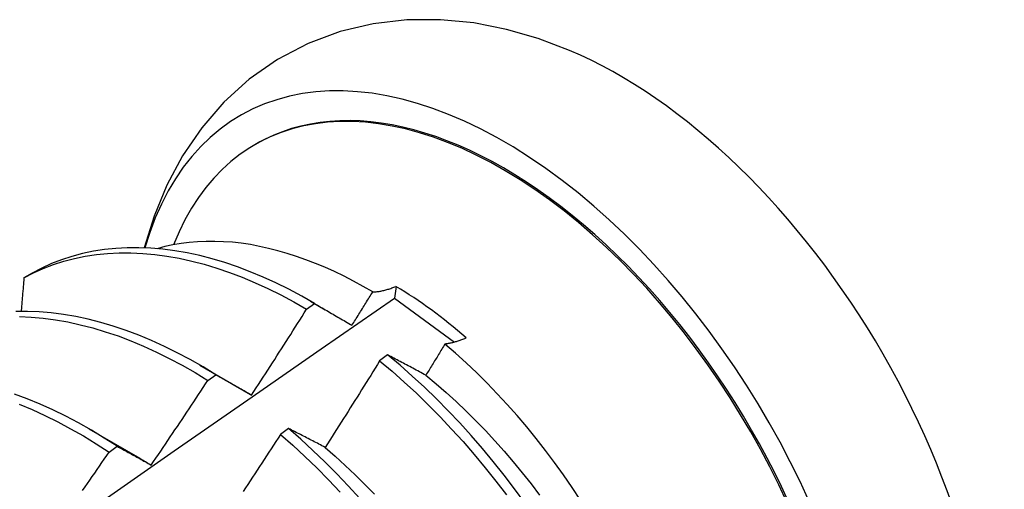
# Model space of a CAD drawing. Header units: inches. Extents: x 13 to 135, y 11 to 85.
# Tile 52 of 54: x 121.733 to 122.042, y 51.919 to 52.066. Entities that reach past the tile are written whole.
import ezdxf

# ---------------------------------------------------------------- set-up
doc = ezdxf.new("R2010")
doc.units = ezdxf.units.IN
doc.header["$MEASUREMENT"] = 0
doc.layers.add('Visible Edges(ANSI)', color=7, linetype='Continuous', lineweight=25)

msp = doc.modelspace()

# ---------------------------------------------------------------- linework, layer by layer
at = {"layer": 'Visible Edges(ANSI)'}
for p, q in [((121.8066, 52.02721), (121.80708, 52.02749)), ((121.73657, 51.98688), (121.73398, 51.98538)), ((121.85087, 51.9827), (121.85039, 51.97899)), ((121.82401, 51.97804), (121.82861, 51.97538)), ((121.85039, 51.97899), (121.86922, 51.96517)), ((121.82276, 51.97551), (121.82526, 51.97731)), ((121.84824, 51.96117), (121.84572, 51.9593)), ((121.78921, 51.958), (121.80516, 51.94877)), ((121.79175, 51.95315), (121.79426, 51.95496)), ((121.80516, 51.94875), (121.8055, 51.94856)), ((121.75441, 51.93796), (121.77036, 51.92873)), ((121.8171, 51.93806), (121.81458, 51.93619)), ((121.76073, 51.93066), (121.76324, 51.93248))]:
    msp.add_line(p, q, dxfattribs=at)
at = {"layer": 'Visible Edges(ANSI)', "flags": 128}
for points in [[(121.9054, 52.05679), (121.89557, 52.06051), (121.88552, 52.06341), (121.87527, 52.06542), (121.86484, 52.06645), (121.85428, 52.0664), (121.84373, 52.06518), (121.83332, 52.06272), (121.82322, 52.05895), (121.81364, 52.05393), (121.80478, 52.04776), (121.7968, 52.04055), (121.78981, 52.03248), (121.78383, 52.02373), (121.77887, 52.01446), (121.77487, 52.00478), (121.77179, 51.9948)], [(121.84354, 51.98095), (121.84054, 51.98268), (121.83754, 51.98433), (121.83454, 51.98588), (121.83154, 51.98733), (121.82854, 51.98868), (121.82555, 51.98993), (121.82257, 51.99108), (121.81961, 51.99213), (121.81667, 51.99307), (121.81374, 51.99391), (121.81084, 51.99464), (121.80795, 51.99527), (121.8051, 51.9958), (121.80226, 51.99622), (121.79946, 51.99653), (121.79669, 51.99673), (121.79394, 51.99683), (121.79123, 51.99683), (121.78855, 51.99671), (121.78591, 51.99649), (121.78332, 51.99616), (121.78077, 51.99572), (121.77827, 51.99518), (121.77582, 51.99454)], [(121.82526, 51.97731), (121.82123, 51.97962), (121.81718, 51.98177), (121.81314, 51.98377), (121.80911, 51.98561), (121.80508, 51.98729), (121.80107, 51.9888), (121.79708, 51.99015), (121.79312, 51.99133), (121.78918, 51.99235), (121.78528, 51.99319), (121.78141, 51.99387), (121.77759, 51.99437), (121.77381, 51.99469), (121.77009, 51.99485), (121.76642, 51.99483), (121.76281, 51.99463), (121.75926, 51.99427), (121.75578, 51.99372), (121.75238, 51.99301), (121.74905, 51.99212), (121.7458, 51.99107), (121.74264, 51.98984), (121.73956, 51.98844), (121.73657, 51.98688)], [(121.73398, 51.98538), (121.73698, 51.98694), (121.74006, 51.98832), (121.74323, 51.98953), (121.74649, 51.99058), (121.74982, 51.99145), (121.75323, 51.99215), (121.75672, 51.99268), (121.76027, 51.99304), (121.76388, 51.99322), (121.76755, 51.99322), (121.77128, 51.99306), (121.77506, 51.99271), (121.77889, 51.9922), (121.78276, 51.99152), (121.78667, 51.99066), (121.79061, 51.98963), (121.79457, 51.98844), (121.79857, 51.98707), (121.80258, 51.98555), (121.8066, 51.98386), (121.81064, 51.982), (121.81468, 51.97999), (121.81872, 51.97783), (121.82276, 51.97551)], [(121.73398, 51.98538), (121.73395, 51.98494), (121.73391, 51.98451), (121.73387, 51.98407), (121.73384, 51.98363), (121.7338, 51.98319), (121.73376, 51.98275), (121.73372, 51.98231), (121.73369, 51.98187), (121.73365, 51.98143), (121.73361, 51.98099), (121.73357, 51.98055), (121.73354, 51.98011), (121.7335, 51.97967), (121.73346, 51.97923), (121.73342, 51.97879), (121.73339, 51.97834), (121.73335, 51.9779), (121.73331, 51.97746), (121.73327, 51.97702), (121.73323, 51.97658), (121.7332, 51.97614), (121.73316, 51.9757), (121.73312, 51.97526), (121.73308, 51.97482)], [(121.83702, 51.97047), (121.83729, 51.9709), (121.83757, 51.97134), (121.83784, 51.97177), (121.83811, 51.97221), (121.83838, 51.97265), (121.83866, 51.97308), (121.83893, 51.97352), (121.8392, 51.97395), (121.83947, 51.97439), (121.83974, 51.97483), (121.84002, 51.97526), (121.84029, 51.9757), (121.84056, 51.97614), (121.84083, 51.97657), (121.8411, 51.97701), (121.84137, 51.97745), (121.84164, 51.97789), (121.84191, 51.97832), (121.84218, 51.97876), (121.84245, 51.9792), (121.84273, 51.97963), (121.843, 51.98007), (121.84327, 51.98051), (121.84354, 51.98095)], [(121.84354, 51.98095), (121.84381, 51.98096), (121.84409, 51.98097), (121.84438, 51.98099), (121.84466, 51.98102), (121.84495, 51.98105), (121.84525, 51.98109), (121.84554, 51.98114), (121.84584, 51.98118), (121.84613, 51.98124), (121.84644, 51.9813), (121.84674, 51.98136), (121.84704, 51.98143), (121.84735, 51.98151), (121.84766, 51.98159), (121.84797, 51.98168), (121.84829, 51.98177), (121.8486, 51.98187), (121.84892, 51.98197), (121.84924, 51.98208), (121.84956, 51.9822), (121.84988, 51.98231), (121.85021, 51.98244), (121.85054, 51.98257), (121.85087, 51.9827)], [(121.712, 51.88248), (121.73508, 51.89871), (121.75815, 51.91489), (121.78122, 51.931), (121.80428, 51.94706), (121.82734, 51.96306), (121.85039, 51.97899)], [(121.79426, 51.95496), (121.79023, 51.95741), (121.78619, 51.95971), (121.78215, 51.96185), (121.77811, 51.96384), (121.77407, 51.96567), (121.77005, 51.96734), (121.76604, 51.96885), (121.76205, 51.97019), (121.75808, 51.97136), (121.75415, 51.97236), (121.75025, 51.9732), (121.74638, 51.97386), (121.74256, 51.97435), (121.73879, 51.97467), (121.73507, 51.97481), (121.7314, 51.97478)], [(121.80549, 51.94858), (121.80622, 51.9497), (121.80695, 51.95081), (121.80768, 51.95193), (121.8084, 51.95305), (121.80913, 51.95416), (121.80986, 51.95528), (121.81058, 51.9564), (121.8113, 51.95752), (121.81203, 51.95864), (121.81275, 51.95976), (121.81347, 51.96088), (121.81419, 51.962), (121.81491, 51.96313), (121.81562, 51.96425), (121.81634, 51.96537), (121.81706, 51.9665), (121.81777, 51.96762), (121.81849, 51.96874), (121.8192, 51.96987), (121.81992, 51.971), (121.82063, 51.97212), (121.82134, 51.97325), (121.82205, 51.97438), (121.82276, 51.97551)], [(121.82526, 51.97731), (121.82574, 51.97703), (121.82623, 51.97675), (121.82671, 51.97648), (121.82719, 51.9762), (121.82768, 51.97592), (121.82816, 51.97564), (121.82865, 51.97536), (121.82913, 51.97508), (121.82962, 51.97479), (121.83011, 51.97451), (121.8306, 51.97423), (121.83108, 51.97394), (121.83158, 51.97366), (121.83207, 51.97337), (121.83256, 51.97308), (121.83305, 51.9728), (121.83354, 51.97251), (121.83404, 51.97222), (121.83453, 51.97193), (121.83503, 51.97164), (121.83553, 51.97135), (121.83602, 51.97105), (121.83652, 51.97076), (121.83702, 51.97047)], [(121.73254, 51.97319), (121.73626, 51.97303), (121.74004, 51.9727), (121.74386, 51.9722), (121.74773, 51.97152), (121.75163, 51.97067), (121.75557, 51.96966), (121.75954, 51.96847), (121.76353, 51.96712), (121.76754, 51.9656), (121.77157, 51.96392), (121.7756, 51.96208), (121.77964, 51.96008), (121.78368, 51.95792), (121.78772, 51.95561), (121.79175, 51.95315)], [(121.87293, 51.9665), (121.87263, 51.96637), (121.87234, 51.96625), (121.87204, 51.96613), (121.87175, 51.96601), (121.87145, 51.9659), (121.87116, 51.96579), (121.87088, 51.96568), (121.87059, 51.96558), (121.8703, 51.96549), (121.87002, 51.9654), (121.86974, 51.96531), (121.86946, 51.96523), (121.86918, 51.96515), (121.8689, 51.96508), (121.86862, 51.96501), (121.86835, 51.96495), (121.86808, 51.96489), (121.86781, 51.96484), (121.86754, 51.96479), (121.86728, 51.96474), (121.86701, 51.9647), (121.86675, 51.96466), (121.86649, 51.96463), (121.86623, 51.9646)], [(121.86623, 51.9646), (121.86598, 51.96419), (121.86573, 51.96378), (121.86549, 51.96337), (121.86524, 51.96296), (121.86499, 51.96255), (121.86474, 51.96214), (121.86449, 51.96174), (121.86424, 51.96133), (121.86399, 51.96092), (121.86374, 51.96051), (121.86349, 51.9601), (121.86324, 51.95969), (121.86299, 51.95928), (121.86274, 51.95887), (121.86249, 51.95846), (121.86224, 51.95805), (121.86199, 51.95765), (121.86174, 51.95724), (121.86149, 51.95683), (121.86124, 51.95642), (121.86099, 51.95601), (121.86074, 51.9556), (121.86049, 51.95519), (121.86024, 51.95479)], [(121.90883, 51.91557), (121.90618, 51.91956), (121.90346, 51.92349), (121.90067, 51.92736), (121.89782, 51.93116), (121.8949, 51.93489), (121.89192, 51.93854), (121.88888, 51.94211), (121.88579, 51.94559), (121.88265, 51.949), (121.87945, 51.95231), (121.87621, 51.95553), (121.87293, 51.95865), (121.8696, 51.96168), (121.86623, 51.9646)], [(121.84572, 51.9593), (121.84502, 51.95817), (121.84431, 51.95703), (121.84361, 51.95589), (121.8429, 51.95475), (121.84219, 51.95362), (121.84148, 51.95248), (121.84077, 51.95135), (121.84006, 51.95021), (121.83935, 51.94908), (121.83864, 51.94795), (121.83793, 51.94681), (121.83721, 51.94568), (121.8365, 51.94455), (121.83578, 51.94342), (121.83507, 51.94229), (121.83435, 51.94116), (121.83363, 51.94003), (121.83292, 51.9389), (121.8322, 51.93777), (121.83148, 51.93664), (121.83076, 51.93552), (121.83003, 51.93439), (121.82931, 51.93326), (121.82859, 51.93214)], [(121.84572, 51.9593), (121.84961, 51.95604), (121.85345, 51.95264), (121.85725, 51.94913), (121.86101, 51.94549), (121.8647, 51.94175), (121.86834, 51.9379), (121.87192, 51.93394), (121.87544, 51.92989), (121.87888, 51.92575), (121.88225, 51.92152), (121.88554, 51.9172)], [(121.86024, 51.95479), (121.85973, 51.95506), (121.85922, 51.95533), (121.85871, 51.95561), (121.8582, 51.95588), (121.8577, 51.95615), (121.85719, 51.95642), (121.85669, 51.95669), (121.85618, 51.95696), (121.85568, 51.95722), (121.85518, 51.95749), (121.85468, 51.95776), (121.85418, 51.95803), (121.85368, 51.95829), (121.85318, 51.95856), (121.85268, 51.95882), (121.85218, 51.95908), (121.85169, 51.95935), (121.85119, 51.95961), (121.8507, 51.95987), (121.8502, 51.96013), (121.84971, 51.96039), (121.84922, 51.96065), (121.84873, 51.96091), (121.84824, 51.96117)], [(121.89132, 51.91477), (121.8881, 51.91915), (121.8848, 51.92346), (121.88143, 51.92769), (121.87798, 51.93182), (121.87447, 51.93587), (121.87088, 51.93981), (121.86724, 51.94366), (121.86353, 51.94739), (121.85978, 51.95102), (121.85597, 51.95452), (121.85213, 51.95791), (121.84824, 51.96117)], [(121.77396, 51.92658), (121.77471, 51.92768), (121.77546, 51.92878), (121.77621, 51.92988), (121.77696, 51.93099), (121.77771, 51.93209), (121.77845, 51.93319), (121.7792, 51.9343), (121.77994, 51.9354), (121.78069, 51.9365), (121.78143, 51.93761), (121.78217, 51.93872), (121.78292, 51.93982), (121.78366, 51.94093), (121.7844, 51.94204), (121.78514, 51.94315), (121.78587, 51.94426), (121.78661, 51.94536), (121.78735, 51.94648), (121.78808, 51.94759), (121.78882, 51.9487), (121.78955, 51.94981), (121.79029, 51.95092), (121.79102, 51.95204), (121.79175, 51.95315)], [(121.79426, 51.95496), (121.79471, 51.9547), (121.79517, 51.95445), (121.79564, 51.95419), (121.7961, 51.95393), (121.79656, 51.95367), (121.79702, 51.95341), (121.79749, 51.95315), (121.79795, 51.95289), (121.79842, 51.95262), (121.79888, 51.95236), (121.79935, 51.95209), (121.79982, 51.95183), (121.80029, 51.95156), (121.80076, 51.9513), (121.80123, 51.95103), (121.8017, 51.95076), (121.80217, 51.95049), (121.80264, 51.95022), (121.80311, 51.94995), (121.80359, 51.94968), (121.80406, 51.9494), (121.80454, 51.94913), (121.80502, 51.94886), (121.80549, 51.94858)], [(121.86023, 51.95477), (121.86344, 51.95212), (121.86662, 51.94936), (121.86976, 51.94651), (121.87287, 51.94356), (121.87593, 51.94052), (121.87895, 51.9374), (121.88192, 51.93419), (121.88484, 51.93091), (121.8877, 51.92755), (121.89052, 51.92413), (121.89327, 51.92064), (121.89596, 51.91708)], [(121.76324, 51.93248), (121.75922, 51.93507), (121.75519, 51.93751), (121.75115, 51.9398), (121.74711, 51.94194), (121.74307, 51.94392), (121.73903, 51.94574), (121.73501, 51.9474), (121.731, 51.94889)], [(121.7325, 51.94566), (121.73653, 51.94399), (121.74056, 51.94215), (121.7446, 51.94016), (121.74864, 51.93801), (121.75268, 51.93571), (121.75671, 51.93326), (121.76073, 51.93066)], [(121.82859, 51.93214), (121.8281, 51.93239), (121.82761, 51.93265), (121.82713, 51.9329), (121.82664, 51.93316), (121.82615, 51.93341), (121.82567, 51.93366), (121.82519, 51.93391), (121.8247, 51.93416), (121.82422, 51.93441), (121.82374, 51.93466), (121.82326, 51.93491), (121.82278, 51.93515), (121.8223, 51.9354), (121.82183, 51.93565), (121.82135, 51.93589), (121.82087, 51.93614), (121.8204, 51.93638), (121.81992, 51.93662), (121.81945, 51.93686), (121.81898, 51.93711), (121.81851, 51.93735), (121.81804, 51.93759), (121.81757, 51.93783), (121.8171, 51.93806)], [(121.83946, 51.91607), (121.83587, 51.92001), (121.83222, 51.92384), (121.82851, 51.92757), (121.82476, 51.93119), (121.82095, 51.93469), (121.8171, 51.93806)], [(121.81458, 51.93619), (121.81385, 51.93507), (121.81313, 51.93395), (121.8124, 51.93283), (121.81167, 51.9317), (121.81094, 51.93058), (121.81021, 51.92946), (121.80947, 51.92834), (121.80874, 51.92722), (121.80801, 51.92611), (121.80727, 51.92499), (121.80654, 51.92387), (121.8058, 51.92275), (121.80507, 51.92164), (121.80433, 51.92052), (121.80359, 51.91941), (121.80285, 51.91829)], [(121.81458, 51.93619), (121.81843, 51.93281), (121.82223, 51.9293), (121.82599, 51.92567), (121.82969, 51.92194), (121.83333, 51.91809)], [(121.76324, 51.93248), (121.76367, 51.93225), (121.76411, 51.93201), (121.76455, 51.93177), (121.76499, 51.93153), (121.76543, 51.93129), (121.76588, 51.93105), (121.76632, 51.93081), (121.76676, 51.93057), (121.76721, 51.93033), (121.76765, 51.93008), (121.7681, 51.92984), (121.76854, 51.92959), (121.76899, 51.92935), (121.76944, 51.9291), (121.76989, 51.92885), (121.77034, 51.9286), (121.77079, 51.92835), (121.77124, 51.9281), (121.77169, 51.92785), (121.77214, 51.9276), (121.7726, 51.92735), (121.77305, 51.92709), (121.7735, 51.92684), (121.77396, 51.92658)], [(121.82857, 51.93211), (121.83175, 51.92935), (121.83489, 51.92649), (121.838, 51.92354), (121.84107, 51.92051), (121.84409, 51.91739)], [(121.7524, 51.91861), (121.75316, 51.9197), (121.75392, 51.9208), (121.75468, 51.92189), (121.75544, 51.92299), (121.7562, 51.92408), (121.75695, 51.92517), (121.75771, 51.92627), (121.75847, 51.92737), (121.75922, 51.92846), (121.75998, 51.92956), (121.76073, 51.93066)], [(121.77035, 51.92871), (121.7705, 51.92862), (121.77065, 51.92853), (121.7708, 51.92845), (121.77095, 51.92836), (121.7711, 51.92827), (121.77125, 51.92818), (121.7714, 51.92809), (121.77155, 51.928), (121.7717, 51.92791), (121.77185, 51.92783), (121.772, 51.92774), (121.77215, 51.92765), (121.7723, 51.92756), (121.77245, 51.92747), (121.7726, 51.92737), (121.77275, 51.92728), (121.7729, 51.92719), (121.77305, 51.9271), (121.7732, 51.92701), (121.77335, 51.92692), (121.7735, 51.92683), (121.77365, 51.92673), (121.7738, 51.92664), (121.77395, 51.92655)]]:
    msp.add_lwpolyline(points, dxfattribs=at)
at = {"layer": 'Visible Edges(ANSI)'}
for centre, major_axis, start_param, end_param in [((121.88468, 51.89272), (0.08271, -0.14363), 5.847071, 9.934273), ((121.92087, 51.91356), (-0.08271, 0.14363), 3.792594, 5.632184), ((121.88468, 51.89272), (0.07761, -0.13476), 0, 3.141593), ((121.88421, 51.89245), (-0.07761, 0.13476), 2.782688, 6.718054), ((121.84886, 51.87209), (0.06824, -0.11849), 2.106565, 2.33742)]:
    msp.add_ellipse(centre, major_axis=major_axis, ratio=0.578093, start_param=start_param, end_param=end_param, dxfattribs=at)

doc.saveas('drawing.dxf')
